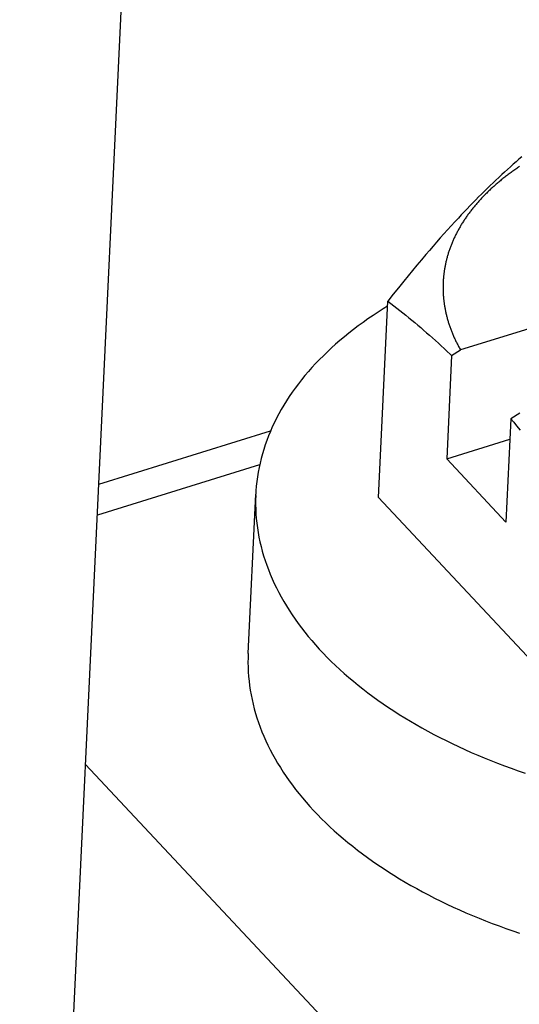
# Model space of a CAD drawing. Extents: x 0 to 594, y 0 to 420.
# Tile 101 of 126: x 515.04 to 516.55, y 114 to 116.98. Entities that reach past the tile are written whole.
import ezdxf

# ---------------------------------------------------------------- set-up
doc = ezdxf.new("R2010")
doc.units = 0
doc.header["$LTSCALE"] = 32.67
doc.layers.get('0').update_dxf_attribs({"linetype": 'CONTINUOUS'})

msp = doc.modelspace()

# ---------------------------------------------------------------- linework, layer by layer
at = {"color": 7, "linetype": 'CONTINUOUS'}
for p, q in [((515.0398, 110.5343), (515.3834, 117.7649)), ((516.5493, 116.5531), (516.5407, 116.5455)), ((516.558, 116.5606), (516.5493, 116.5531)), ((516.5147, 116.5223), (516.506, 116.5144)), ((516.5234, 116.5301), (516.5147, 116.5223)), ((516.532, 116.5379), (516.5234, 116.5301)), ((516.5407, 116.5455), (516.532, 116.5379)), ((516.4886, 116.4983), (516.4799, 116.4901)), ((516.4973, 116.5064), (516.4886, 116.4983)), ((516.506, 116.5144), (516.4973, 116.5064)), ((518.0154, 116.4863), (516.3727, 115.9761)), ((516.4537, 116.4649), (516.445, 116.4563)), ((516.4625, 116.4734), (516.4537, 116.4649)), ((516.4712, 116.4818), (516.4625, 116.4734)), ((516.4799, 116.4901), (516.4712, 116.4818)), ((516.4275, 116.4389), (516.4188, 116.4301)), ((516.4362, 116.4477), (516.4275, 116.4389)), ((516.445, 116.4563), (516.4362, 116.4477)), ((516.3925, 116.403), (516.3837, 116.3938)), ((516.4012, 116.4121), (516.3925, 116.403)), ((516.41, 116.4212), (516.4012, 116.4121)), ((516.4188, 116.4301), (516.41, 116.4212)), ((516.3662, 116.3752), (516.3553, 116.3634)), ((516.375, 116.3846), (516.3662, 116.3752)), ((516.3837, 116.3938), (516.375, 116.3846)), ((516.3443, 116.3515), (516.3334, 116.3394)), ((516.3553, 116.3634), (516.3443, 116.3515)), ((516.3115, 116.3149), (516.3006, 116.3025)), ((516.3225, 116.3272), (516.3115, 116.3149)), ((516.3334, 116.3394), (516.3225, 116.3272)), ((516.2896, 116.2899), (516.2786, 116.2772)), ((516.3006, 116.3025), (516.2896, 116.2899)), ((516.2676, 116.2644), (516.2544, 116.2488)), ((516.2786, 116.2772), (516.2676, 116.2644)), ((516.2411, 116.233), (516.2278, 116.2169)), ((516.2544, 116.2488), (516.2411, 116.233)), ((516.2144, 116.2006), (516.2009, 116.1841)), ((516.2278, 116.2169), (516.2144, 116.2006)), ((516.185, 116.1645), (516.169, 116.1445)), ((516.2009, 116.1841), (516.185, 116.1645)), ((516.169, 116.1445), (516.1528, 116.124)), ((516.1245, 115.5295), (516.1528, 116.124)), ((516.1528, 116.124), (516.162, 116.1169)), ((516.162, 116.1169), (516.1712, 116.1098)), ((516.1712, 116.1098), (516.1804, 116.1026)), ((516.1804, 116.1026), (516.1895, 116.0954)), ((516.1895, 116.0954), (516.1986, 116.0882)), ((516.1986, 116.0882), (516.2076, 116.0809)), ((516.2076, 116.0809), (516.2166, 116.0736)), ((516.2166, 116.0736), (516.2256, 116.0662)), ((516.2256, 116.0662), (516.2345, 116.0587)), ((516.2345, 116.0587), (516.2435, 116.0512)), ((516.2435, 116.0512), (516.2524, 116.0437)), ((516.2524, 116.0437), (516.2613, 116.036)), ((516.2613, 116.036), (516.2702, 116.0283)), ((516.2702, 116.0283), (516.2791, 116.0205)), ((516.2791, 116.0205), (516.288, 116.0126)), ((516.288, 116.0126), (516.2969, 116.0046)), ((516.2969, 116.0046), (516.3058, 115.9966)), ((516.3058, 115.9966), (516.3147, 115.9884)), ((516.3147, 115.9884), (516.3236, 115.9802)), ((516.3236, 115.9802), (516.3325, 115.9719)), ((516.3459, 115.9592), (516.331, 115.6466)), ((516.3325, 115.9719), (516.3414, 115.9634)), ((516.3414, 115.9634), (516.3459, 115.9592)), ((516.3459, 115.9592), (516.3727, 115.9761)), ((516.5517, 115.7849), (516.5248, 115.768)), ((516.5248, 115.768), (516.51, 115.4554)), ((516.5248, 115.768), (516.5336, 115.7575)), ((516.5336, 115.7575), (516.5424, 115.747)), ((516.5424, 115.747), (516.5534, 115.7337)), ((515.2791, 115.5701), (515.7984, 115.7314)), ((516.331, 115.6466), (516.5219, 115.7058)), ((515.7654, 115.629), (515.2747, 115.4766)), ((516.331, 115.6466), (516.51, 115.4554)), ((515.7306, 115.0579), (515.7535, 115.54)), ((516.6859, 114.9297), (516.1245, 115.5295)), ((515.2388, 114.7223), (516.2906, 113.5986))]:
    msp.add_line(p, q, dxfattribs=at)
for points in [[(516.5513, 116.531), (516.5484, 116.529), (516.5455, 116.5271), (516.5426, 116.5251), (516.5397, 116.5231), (516.5369, 116.5211), (516.534, 116.5191), (516.5312, 116.5171), (516.5284, 116.5151), (516.5256, 116.5131), (516.5228, 116.511), (516.52, 116.509), (516.5173, 116.507), (516.5145, 116.5049), (516.5118, 116.5028), (516.5091, 116.5008), (516.5064, 116.4987), (516.5038, 116.4966), (516.5011, 116.4945), (516.4985, 116.4924), (516.4959, 116.4903), (516.4933, 116.4881), (516.4907, 116.486), (516.4882, 116.4839), (516.4856, 116.4817), (516.4831, 116.4796), (516.4806, 116.4774), (516.4781, 116.4753), (516.4756, 116.4731), (516.4732, 116.4709), (516.4707, 116.4687), (516.4683, 116.4665), (516.4659, 116.4643), (516.4635, 116.4621), (516.4612, 116.4599), (516.4588, 116.4577), (516.4565, 116.4554), (516.4542, 116.4532), (516.4519, 116.4509), (516.4496, 116.4487), (516.4474, 116.4464), (516.4451, 116.4442), (516.4429, 116.4419), (516.4407, 116.4396), (516.4385, 116.4373), (516.4364, 116.435), (516.4342, 116.4327), (516.4321, 116.4304), (516.43, 116.4281), (516.4279, 116.4258), (516.4258, 116.4234), (516.4238, 116.4211), (516.4217, 116.4188), (516.4197, 116.4164), (516.4177, 116.4141), (516.4158, 116.4117), (516.4138, 116.4094), (516.4119, 116.407), (516.4099, 116.4046), (516.408, 116.4022), (516.4062, 116.3998), (516.4043, 116.3974), (516.4025, 116.395), (516.4006, 116.3926), (516.3988, 116.3902), (516.3971, 116.3878), (516.3953, 116.3854), (516.3936, 116.383), (516.3918, 116.3805), (516.3901, 116.3781), (516.3884, 116.3757), (516.3868, 116.3732), (516.3851, 116.3708), (516.3835, 116.3683), (516.3819, 116.3658), (516.3803, 116.3634), (516.3787, 116.3609), (516.3772, 116.3584), (516.3757, 116.3559), (516.3742, 116.3534), (516.3727, 116.3509), (516.3712, 116.3484), (516.3698, 116.3459), (516.3683, 116.3434), (516.3669, 116.3409), (516.3656, 116.3384), (516.3642, 116.3359), (516.3628, 116.3334), (516.3615, 116.3308), (516.3602, 116.3283), (516.3589, 116.3258), (516.3577, 116.3232), (516.3564, 116.3207), (516.3552, 116.3181), (516.354, 116.3156), (516.3528, 116.313), (516.3516, 116.3104), (516.3505, 116.3079), (516.3494, 116.3053), (516.3483, 116.3027), (516.3472, 116.3002), (516.3461, 116.2976), (516.3451, 116.295), (516.3441, 116.2924), (516.3431, 116.2898), (516.3421, 116.2872), (516.3412, 116.2846), (516.3402, 116.282), (516.3393, 116.2794), (516.3384, 116.2768), (516.3375, 116.2742), (516.3367, 116.2716), (516.3359, 116.269), (516.335, 116.2663), (516.3343, 116.2637), (516.3335, 116.2611), (516.3327, 116.2585), (516.332, 116.2558), (516.3313, 116.2532), (516.3306, 116.2506), (516.33, 116.2479), (516.3293, 116.2453), (516.3287, 116.2426), (516.3281, 116.24), (516.3275, 116.2373), (516.3269, 116.2347), (516.3264, 116.232), (516.3259, 116.2294), (516.3254, 116.2267), (516.3249, 116.2241), (516.3245, 116.2214), (516.324, 116.2187), (516.3236, 116.2161), (516.3232, 116.2134), (516.3229, 116.2107), (516.3225, 116.2081), (516.3222, 116.2054), (516.3219, 116.2027), (516.3216, 116.2), (516.3213, 116.1974), (516.3211, 116.1947), (516.3209, 116.192), (516.3207, 116.1893), (516.3205, 116.1867), (516.3203, 116.184), (516.3202, 116.1813), (516.3201, 116.1786), (516.32, 116.1759), (516.3199, 116.1732), (516.3198, 116.1705), (516.3198, 116.1679), (516.3198, 116.1652), (516.3198, 116.1625), (516.3198, 116.1598), (516.3199, 116.1571), (516.32, 116.1544), (516.3201, 116.1517), (516.3202, 116.149), (516.3203, 116.1463), (516.3205, 116.1436), (516.3207, 116.1409), (516.3209, 116.1383), (516.3211, 116.1356), (516.3213, 116.1329), (516.3216, 116.1302), (516.3219, 116.1275), (516.3222, 116.1248), (516.3225, 116.1221), (516.3229, 116.1194), (516.3232, 116.1167), (516.3236, 116.114), (516.324, 116.1113), (516.3245, 116.1086), (516.3249, 116.106), (516.3254, 116.1033), (516.3259, 116.1006), (516.3264, 116.0979), (516.327, 116.0952), (516.3275, 116.0925), (516.3281, 116.0898), (516.3287, 116.0872), (516.3293, 116.0845), (516.33, 116.0818), (516.3306, 116.0791), (516.3313, 116.0764), (516.332, 116.0738), (516.3328, 116.0711), (516.3335, 116.0684), (516.3343, 116.0657), (516.3351, 116.0631), (516.3359, 116.0604)], [(516.152, 116.1086), (516.1393, 116.1007), (516.1236, 116.0906), (516.1082, 116.0805), (516.093, 116.0701), (516.0781, 116.0596), (516.0636, 116.049), (516.0493, 116.0382), (516.0353, 116.0272), (516.0216, 116.0162), (516.0083, 116.0049), (515.9952, 115.9936), (515.9825, 115.9821), (515.9701, 115.9705), (515.958, 115.9588), (515.9462, 115.9469), (515.9347, 115.935), (515.9236, 115.9229), (515.9128, 115.9107), (515.9023, 115.8984), (515.8922, 115.886), (515.8824, 115.8735), (515.873, 115.8608), (515.8638, 115.8481), (515.8551, 115.8353), (515.8467, 115.8224), (515.8386, 115.8094), (515.8309, 115.7963), (515.8236, 115.7832), (515.8166, 115.7699), (515.8099, 115.7566), (515.8036, 115.7432), (515.7977, 115.7298), (515.7922, 115.7163), (515.787, 115.7027), (515.7821, 115.6891), (515.7777, 115.6754), (515.7736, 115.6616), (515.7698, 115.6478), (515.7665, 115.634), (515.7635, 115.6201), (515.7609, 115.6062), (515.7586, 115.5923), (515.7568, 115.5783), (515.7553, 115.5643), (515.7541, 115.5502), (515.7535, 115.54)], [(516.3359, 116.0604), (516.3367, 116.0577), (516.3376, 116.0551), (516.3384, 116.0524), (516.3393, 116.0497), (516.3402, 116.0471), (516.3412, 116.0444), (516.3421, 116.0418), (516.3431, 116.0391), (516.3441, 116.0364), (516.3451, 116.0338), (516.3462, 116.0311), (516.3472, 116.0285), (516.3483, 116.0259), (516.3494, 116.0232), (516.3505, 116.0206), (516.3517, 116.0179), (516.3528, 116.0153), (516.354, 116.0127), (516.3552, 116.01), (516.3564, 116.0074), (516.3577, 116.0048), (516.359, 116.0022), (516.3602, 115.9996), (516.3615, 115.9969), (516.3629, 115.9943), (516.3642, 115.9917), (516.3656, 115.9891), (516.367, 115.9865), (516.3684, 115.9839), (516.3698, 115.9813), (516.3713, 115.9787), (516.3727, 115.9761)], [(515.7534, 115.5362), (515.753, 115.5221), (515.753, 115.508), (515.7534, 115.494), (515.7541, 115.4799), (515.7552, 115.4658), (515.7567, 115.4517), (515.7586, 115.4376), (515.7608, 115.4235), (515.7634, 115.4094), (515.7664, 115.3953), (515.7697, 115.3813), (515.7734, 115.3673), (515.7775, 115.3533), (515.782, 115.3393), (515.7868, 115.3254), (515.7919, 115.3115), (515.7975, 115.2976), (515.8034, 115.2838), (515.8097, 115.27), (515.8163, 115.2563), (515.8233, 115.2426), (515.8306, 115.229), (515.8383, 115.2155), (515.8464, 115.202), (515.8548, 115.1886), (515.8635, 115.1752), (515.8726, 115.1619), (515.882, 115.1487), (515.8918, 115.1356), (515.9019, 115.1226), (515.9124, 115.1096), (515.9232, 115.0967), (515.9343, 115.084), (515.9457, 115.0713), (515.9575, 115.0587), (515.9696, 115.0462), (515.982, 115.0339), (515.9947, 115.0216), (516.0078, 115.0095), (516.0211, 114.9974), (516.0348, 114.9855), (516.0488, 114.9737), (516.063, 114.962), (516.0776, 114.9505), (516.0924, 114.9391), (516.1076, 114.9278), (516.123, 114.9166), (516.1387, 114.9056), (516.1547, 114.8947), (516.1709, 114.884), (516.1875, 114.8734), (516.2043, 114.863), (516.2213, 114.8527), (516.2386, 114.8426), (516.2562, 114.8326), (516.274, 114.8228), (516.2921, 114.8131), (516.3104, 114.8036), (516.3289, 114.7943), (516.3476, 114.7852), (516.3666, 114.7762), (516.3858, 114.7673), (516.4053, 114.7587), (516.4249, 114.7502), (516.4447, 114.742), (516.4648, 114.7339), (516.485, 114.7259), (516.5054, 114.7182), (516.526, 114.7106), (516.5468, 114.7033), (516.5678, 114.6961)], [(515.7306, 115.0579), (515.7302, 115.0447), (515.73, 115.0307), (515.7303, 115.0167), (515.7309, 115.0027), (515.7319, 114.9887), (515.7332, 114.9746), (515.7349, 114.9606), (515.737, 114.9466), (515.7395, 114.9326), (515.7423, 114.9186), (515.7455, 114.9046), (515.749, 114.8906), (515.753, 114.8767), (515.7572, 114.8628), (515.7619, 114.8489), (515.7669, 114.8351), (515.7723, 114.8213), (515.778, 114.8075), (515.7841, 114.7938), (515.7905, 114.7801), (515.7973, 114.7665), (515.8045, 114.7529), (515.812, 114.7394), (515.8198, 114.7259), (515.828, 114.7126), (515.8366, 114.6992), (515.8455, 114.686), (515.8547, 114.6728), (515.8643, 114.6597), (515.8742, 114.6467), (515.8844, 114.6338), (515.895, 114.6209), (515.9059, 114.6082), (515.9171, 114.5955), (515.9287, 114.583), (515.9405, 114.5705), (515.9527, 114.5581), (515.9652, 114.5459), (515.9781, 114.5337), (515.9912, 114.5217), (516.0046, 114.5098), (516.0183, 114.498), (516.0324, 114.4863), (516.0467, 114.4747), (516.0613, 114.4633), (516.0762, 114.452), (516.0914, 114.4408), (516.1069, 114.4298), (516.1226, 114.4189), (516.1387, 114.4081), (516.155, 114.3975), (516.1715, 114.387), (516.1883, 114.3767), (516.2054, 114.3666), (516.2227, 114.3565), (516.2403, 114.3467), (516.2581, 114.337), (516.2762, 114.3274), (516.2945, 114.318), (516.313, 114.3088), (516.3317, 114.2998), (516.3507, 114.2909), (516.3699, 114.2822), (516.3893, 114.2736), (516.4089, 114.2653), (516.4287, 114.2571), (516.4487, 114.2491), (516.4689, 114.2413), (516.4893, 114.2336), (516.5099, 114.2262), (516.5306, 114.2189), (516.5515, 114.2119)]]:
    msp.add_lwpolyline(points, dxfattribs=at)

doc.saveas('drawing.dxf')
